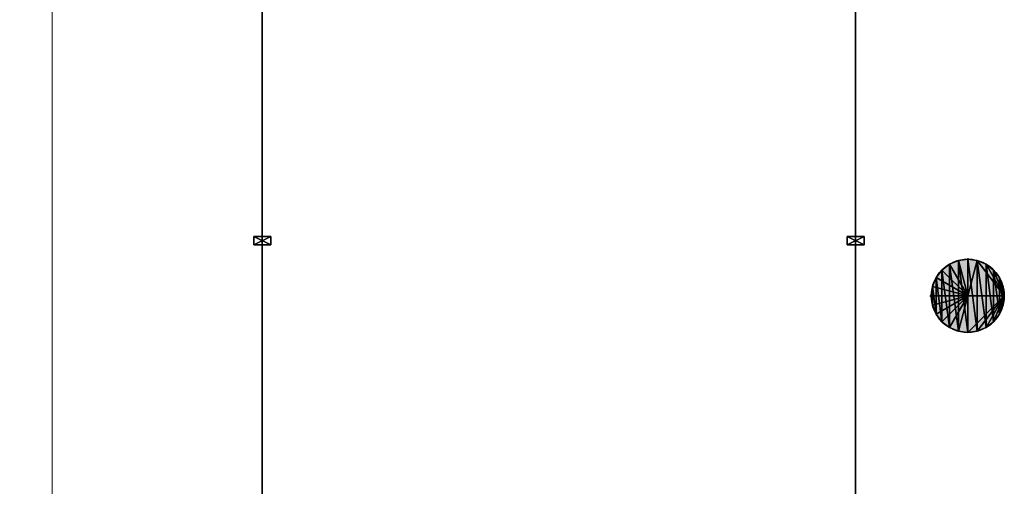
# Model space of a CAD drawing. Header units: inches. Extents: x 15 to 546804, y -66 to 267312.
# Tile 216 of 256: x 400875 to 406683, y 127932 to 130685. Entities that reach past the tile are written whole.
import ezdxf

# ---------------------------------------------------------------- set-up
doc = ezdxf.new("R2010")
doc.units = ezdxf.units.IN
doc.header["$MEASUREMENT"] = 0

msp = doc.modelspace()

# ---------------------------------------------------------------- hatches: boundary and pattern name
at = {"lineweight": 20}
h = msp.add_hatch(color=7, dxfattribs=at)
h.dxf.hatch_style = 1
h.paths.add_polyline_path([(406467.1, 129271.2), (406467.1, 129055.7), (406682.5, 129055.7, 0.414214)])
h.paths.add_polyline_path([(406467.1, 129271.2, 0.414214), (406251.7, 129055.7), (406467.1, 129055.7)])
h.paths.add_polyline_path([(406467.1, 129055.7), (406251.7, 129055.7, 0.414214), (406467.1, 128840.3)])
h.paths.add_polyline_path([(406682.5, 129055.7), (406467.1, 129055.7), (406467.1, 128840.3, 0.414214)])

# ---------------------------------------------------------------- linework, layer by layer
at = {"color": 7, "lineweight": 20}
for p, q in [((401067.1, 125448.8, 300), (401067.1, 138716.1, 300)), ((401067.1, 125448.8), (401067.1, 138716.1)), ((401067.1, 125448.8, 3000), (401067.1, 138716.1, 3000)), ((401067.1, 125448.8, 300), (401067.1, 136255.7, 300)), ((402305.5, 136255.7, 300), (402305.5, 127805.7, 300))]:
    msp.add_line(p, q, dxfattribs=at)
at = {"color": 7}
for p, q in [((402305.5, 130805.7, 300), (402305.5, 127855.7, 300)), ((402305.5, 127855.7, 3000), (402305.5, 130805.7, 3000)), ((405805.1, 130805.7, 300), (405805.1, 127855.7, 300)), ((405805.1, 127855.7, 3000), (405805.1, 130805.7, 3000)), ((402255.5, 129355.7, 3000), (402255.5, 129405.7, 3000)), ((402255.5, 129405.7, 3000), (402355.5, 129405.7, 3000)), ((402255.5, 129405.7, 300), (402355.5, 129405.7, 300)), ((402255.5, 129405.7, 300), (402255.5, 129405.7, 3000)), ((402255.5, 129355.7, 300), (402255.5, 129405.7, 300)), ((402355.5, 129405.7, 3000), (402355.5, 129355.7, 3000)), ((402355.5, 129405.7, 300), (402355.5, 129355.7, 300)), ((402355.5, 129405.7, 300), (402355.5, 129405.7, 3000)), ((405755.1, 129355.7, 3000), (405755.1, 129405.7, 3000)), ((405755.1, 129405.7, 3000), (405855.1, 129405.7, 3000)), ((405755.1, 129405.7, 300), (405855.1, 129405.7, 300)), ((405755.1, 129405.7, 300), (405755.1, 129405.7, 3000)), ((405755.1, 129355.7, 300), (405755.1, 129405.7, 300)), ((405855.1, 129405.7, 3000), (405855.1, 129355.7, 3000)), ((405855.1, 129405.7, 300), (405855.1, 129355.7, 300)), ((405855.1, 129405.7, 300), (405855.1, 129405.7, 3000)), ((402355.5, 129355.7, 300), (402255.5, 129355.7, 300)), ((402355.5, 129355.7, 3000), (402255.5, 129355.7, 3000)), ((402255.5, 129355.7, 300), (402255.5, 129355.7, 3000)), ((402355.5, 129355.7, 300), (402355.5, 129355.7, 3000)), ((405855.1, 129355.7, 300), (405755.1, 129355.7, 300)), ((405855.1, 129355.7, 3000), (405755.1, 129355.7, 3000)), ((405755.1, 129355.7, 300), (405755.1, 129355.7, 3000)), ((405855.1, 129355.7, 300), (405855.1, 129355.7, 3000)), ((406359.4, 129242.3, 0), (406359.4, 129242.3, 3479.9)), ((406411.4, 129263.8, 0), (406411.4, 129263.8, 3479.9)), ((406467.1, 129278.7, 0), (406467.1, 129271.2, 0)), ((406467.1, 129271.2, 0), (406467.1, 129271.2, 3479.9)), ((406467.1, 129271.2, 0), (406467.1, 129055.7, 0)), ((406522.9, 129263.8, 0), (406522.9, 129263.8, 3479.9)), ((406574.8, 129242.3, 0), (406574.8, 129242.3, 3479.9)), ((406314.8, 129208.1, 0), (406314.8, 129208.1, 3479.9)), ((406619.4, 129208.1, 0), (406619.4, 129208.1, 3479.9)), ((406259, 129111.5, 0), (406259, 129111.5, 3479.9)), ((406280.5, 129163.4, 0), (406280.5, 129163.4, 3479.9)), ((406653.7, 129163.4, 0), (406653.7, 129163.4, 3479.9)), ((406675.2, 129111.5, 0), (406675.2, 129111.5, 3479.9)), ((406244.1, 129055.7, 0), (406251.7, 129055.7, 0)), ((406251.7, 129055.7, 0), (406251.7, 129055.7, 3479.9)), ((406251.7, 129055.7, 0), (406467.1, 129055.7, 0)), ((406467.1, 129055.7, 0), (406682.5, 129055.7, 0)), ((406467.1, 129055.7, 0), (406467.1, 128840.3, 0)), ((406682.5, 129055.7, 0), (406682.5, 129055.7, 3479.9)), ((406259, 129000, 0), (406259, 129000, 3479.9)), ((406675.2, 129000, 0), (406675.2, 129000, 3479.9)), ((406280.5, 128948, 0), (406280.5, 128948, 3479.9)), ((406653.7, 128948, 0), (406653.7, 128948, 3479.9)), ((406314.8, 128903.4, 0), (406314.8, 128903.4, 3479.9)), ((406619.4, 128903.4, 0), (406619.4, 128903.4, 3479.9)), ((406359.4, 128869.2, 0), (406359.4, 128869.2, 3479.9)), ((406411.4, 128847.6, 0), (406411.4, 128847.6, 3479.9)), ((406467.1, 128840.3, 0), (406467.1, 128840.3, 3479.9)), ((406522.9, 128847.6, 0), (406522.9, 128847.6, 3479.9)), ((406574.8, 128869.2, 0), (406574.8, 128869.2, 3479.9))]:
    msp.add_line(p, q, dxfattribs=at)
msp.add_circle((406467.1, 129055.7, 3479.9), 215.4, dxfattribs=at)
for start, end in [(90, 180), (75, 90), (0, 75), (180, 270), (270, 0)]:
    msp.add_arc((406467.1, 129055.7, 0), 215.4, start, end, dxfattribs=at)
at = {"color": 7, "lineweight": 20}
for points, invisible_edges in [([(399867.1, 106255.7, 300), (401067.1, 107455.7, 300), (399867.1, 157855.7, 300)], 3), ([(399867.1, 157855.7), (401067.1, 156655.7), (399867.1, 106255.7)], 3), ([(401067.1, 156655.7, 300), (401067.1, 107455.7, 300), (401067.1, 125448.8, 300)], 13), ([(401067.1, 156655.7, 300), (401067.1, 125448.8, 300), (401067.1, 138716.1, 300)], 1), ([(401067.1, 107455.7), (401067.1, 156655.7), (401067.1, 138716.1)], 13), ([(401067.1, 138716.1), (401067.1, 125448.8, 300), (401067.1, 125448.8)], 1), ([(401067.1, 125448.8, 300), (401067.1, 138716.1), (401067.1, 138716.1, 300)], 1), ([(401067.1, 107455.7), (401067.1, 138716.1), (401067.1, 125448.8)], 1)]:
    msp.add_3dface(points, dxfattribs=dict(at, invisible_edges=invisible_edges))
at = {"color": 7, "invisible_edges": 1}
for points in [[(406314.8, 129208.1, 3479.9), (406280.5, 129163.4, 0), (406280.5, 129163.4, 3479.9)], [(406280.5, 129163.4, 0), (406314.8, 129208.1, 3479.9), (406314.8, 129208.1, 0)], [(406259, 129111.5, 3479.9), (406251.7, 129055.7, 0), (406251.7, 129055.7, 3479.9)], [(406251.7, 129055.7, 0), (406259, 129111.5, 3479.9), (406259, 129111.5, 0)], [(406280.5, 129163.4, 3479.9), (406259, 129111.5, 0), (406259, 129111.5, 3479.9)], [(406259, 129111.5, 0), (406280.5, 129163.4, 3479.9), (406280.5, 129163.4, 0)], [(406251.7, 129055.7, 3479.9), (406259, 129000, 0), (406259, 129000, 3479.9)], [(406259, 129000, 0), (406251.7, 129055.7, 3479.9), (406251.7, 129055.7, 0)], [(406259, 129000, 3479.9), (406280.5, 128948, 0), (406280.5, 128948, 3479.9)], [(406280.5, 128948, 0), (406259, 129000, 3479.9), (406259, 129000, 0)], [(406280.5, 128948, 3479.9), (406314.8, 128903.4, 0), (406314.8, 128903.4, 3479.9)], [(406314.8, 128903.4, 0), (406280.5, 128948, 3479.9), (406280.5, 128948, 0)]]:
    msp.add_3dface(points, dxfattribs=at)

# ---------------------------------------------------------------- meshes
at = {"color": 7}
mesh = msp.add_polyface(dxfattribs=at)
corners = [(402305.5, 130805.7, 3000), (402305.5, 127855.7, 300), (402305.5, 127855.7, 3000), (402305.5, 130805.7, 300)]
mesh.append_faces([[corners[k] for k in face] for face in [(0, 1, 2), (1, 0, 3)]], dxfattribs={"vtx0": -1, "color": 7})
mesh = msp.add_polyface(dxfattribs=at)
corners = [(405805.1, 130805.7, 3000), (405805.1, 127855.7, 300), (405805.1, 127855.7, 3000), (405805.1, 130805.7, 300)]
mesh.append_faces([[corners[k] for k in face] for face in [(0, 1, 2), (1, 0, 3)]], dxfattribs={"vtx0": -1, "color": 7})
mesh = msp.add_polyface(dxfattribs=at)
corners = [(402355.5, 129355.7, 3000), (402255.5, 129405.7, 3000), (402255.5, 129355.7, 3000), (402355.5, 129405.7, 3000)]
mesh.append_faces([[corners[k] for k in face] for face in [(0, 1, 2), (1, 0, 3)]], dxfattribs={"vtx0": -1, "color": 7})
mesh = msp.add_polyface(dxfattribs=at)
corners = [(402255.5, 129405.7, 3000), (402355.5, 129405.7, 300), (402255.5, 129405.7, 300), (402355.5, 129405.7, 3000)]
mesh.append_faces([[corners[k] for k in face] for face in [(0, 1, 2), (1, 0, 3)]], dxfattribs={"vtx0": -1, "color": 7})
mesh = msp.add_polyface(dxfattribs=at)
corners = [(402355.5, 129405.7, 300), (402255.5, 129355.7, 300), (402255.5, 129405.7, 300), (402355.5, 129355.7, 300)]
mesh.append_faces([[corners[k] for k in face] for face in [(0, 1, 2), (1, 0, 3)]], dxfattribs={"vtx0": -1, "color": 7})
mesh = msp.add_polyface(dxfattribs=at)
corners = [(402255.5, 129405.7, 3000), (402255.5, 129355.7, 300), (402255.5, 129355.7, 3000), (402255.5, 129405.7, 300)]
mesh.append_faces([[corners[k] for k in face] for face in [(0, 1, 2), (1, 0, 3)]], dxfattribs={"vtx0": -1, "color": 7})
mesh = msp.add_polyface(dxfattribs=at)
corners = [(402355.5, 129405.7, 300), (402355.5, 129355.7, 3000), (402355.5, 129355.7, 300), (402355.5, 129405.7, 3000)]
mesh.append_faces([[corners[k] for k in face] for face in [(0, 1, 2), (1, 0, 3)]], dxfattribs={"vtx0": -1, "color": 7})
mesh = msp.add_polyface(dxfattribs=at)
corners = [(405855.1, 129355.7, 3000), (405755.1, 129405.7, 3000), (405755.1, 129355.7, 3000), (405855.1, 129405.7, 3000)]
mesh.append_faces([[corners[k] for k in face] for face in [(0, 1, 2), (1, 0, 3)]], dxfattribs={"vtx0": -1, "color": 7})
mesh = msp.add_polyface(dxfattribs=at)
corners = [(405755.1, 129405.7, 3000), (405855.1, 129405.7, 300), (405755.1, 129405.7, 300), (405855.1, 129405.7, 3000)]
mesh.append_faces([[corners[k] for k in face] for face in [(0, 1, 2), (1, 0, 3)]], dxfattribs={"vtx0": -1, "color": 7})
mesh = msp.add_polyface(dxfattribs=at)
corners = [(405855.1, 129405.7, 300), (405755.1, 129355.7, 300), (405755.1, 129405.7, 300), (405855.1, 129355.7, 300)]
mesh.append_faces([[corners[k] for k in face] for face in [(0, 1, 2), (1, 0, 3)]], dxfattribs={"vtx0": -1, "color": 7})
mesh = msp.add_polyface(dxfattribs=at)
corners = [(405755.1, 129405.7, 3000), (405755.1, 129355.7, 300), (405755.1, 129355.7, 3000), (405755.1, 129405.7, 300)]
mesh.append_faces([[corners[k] for k in face] for face in [(0, 1, 2), (1, 0, 3)]], dxfattribs={"vtx0": -1, "color": 7})
mesh = msp.add_polyface(dxfattribs=at)
corners = [(405855.1, 129405.7, 300), (405855.1, 129355.7, 3000), (405855.1, 129355.7, 300), (405855.1, 129405.7, 3000)]
mesh.append_faces([[corners[k] for k in face] for face in [(0, 1, 2), (1, 0, 3)]], dxfattribs={"vtx0": -1, "color": 7})
mesh = msp.add_polyface(dxfattribs=at)
corners = [(402355.5, 129355.7, 3000), (402255.5, 129355.7, 300), (402355.5, 129355.7, 300), (402255.5, 129355.7, 3000)]
mesh.append_faces([[corners[k] for k in face] for face in [(0, 1, 2), (1, 0, 3)]], dxfattribs={"vtx0": -1, "color": 7})
mesh = msp.add_polyface(dxfattribs=at)
corners = [(405855.1, 129355.7, 3000), (405755.1, 129355.7, 300), (405855.1, 129355.7, 300), (405755.1, 129355.7, 3000)]
mesh.append_faces([[corners[k] for k in face] for face in [(0, 1, 2), (1, 0, 3)]], dxfattribs={"vtx0": -1, "color": 7})
mesh = msp.add_polyface(dxfattribs=at)
corners = [(406259, 129000, 3479.9), (406259, 129111.5, 3479.9), (406251.7, 129055.7, 3479.9), (406280.5, 128948, 3479.9), (406280.5, 129163.4, 3479.9), (406314.8, 128903.4, 3479.9), (406314.8, 129208.1, 3479.9), (406359.4, 128869.2, 3479.9), (406359.4, 129242.3, 3479.9), (406411.4, 128847.6, 3479.9), (406411.4, 129263.8, 3479.9), (406467.1, 128840.3, 3479.9), (406467.1, 129271.2, 3479.9), (406522.9, 128847.6, 3479.9), (406522.9, 129263.8, 3479.9), (406574.8, 128869.2, 3479.9), (406574.8, 129242.3, 3479.9), (406619.4, 128903.4, 3479.9), (406619.4, 129208.1, 3479.9), (406653.7, 128948, 3479.9), (406653.7, 129163.4, 3479.9), (406675.2, 129000, 3479.9), (406675.2, 129111.5, 3479.9), (406682.5, 129055.7, 3479.9)]
mesh.append_faces([[corners[k] for k in face] for face in [(0, 1, 2), (22, 21, 23)]], dxfattribs={"vtx0": -1, "color": 7})
mesh.append_faces([[corners[k] for k in face] for face in [(1, 3, 4), (4, 5, 6), (6, 7, 8), (8, 9, 10), (10, 11, 12), (12, 13, 14), (14, 15, 16), (16, 17, 18), (18, 19, 20), (20, 21, 22)]], dxfattribs={"vtx0": -1, "vtx1": -1, "color": 7})
mesh.append_faces([[corners[k] for k in face] for face in [(1, 0, 3), (4, 3, 5), (6, 5, 7), (8, 7, 9), (10, 9, 11), (12, 11, 13), (14, 13, 15), (16, 15, 17), (18, 17, 19), (20, 19, 21)]], dxfattribs={"vtx0": -1, "vtx2": -1, "color": 7})
mesh = msp.add_polyface(dxfattribs=at)
corners = [(406259, 129111.5, 0), (406467.1, 129055.7, 0), (406251.7, 129055.7, 0), (406280.5, 129163.4, 0), (406314.8, 129208.1, 0), (406359.4, 129242.3, 0), (406411.4, 129263.8, 0), (406467.1, 129271.2, 0)]
mesh.append_faces([[corners[k] for k in face] for face in [(0, 1, 2), (1, 6, 7)]], dxfattribs={"vtx0": -1, "color": 7})
mesh.append_faces([[corners[k] for k in face] for face in [(1, 0, 3), (1, 3, 4), (1, 4, 5), (1, 5, 6)]], dxfattribs={"vtx0": -1, "vtx2": -1, "color": 7})
mesh = msp.add_polyface(dxfattribs=at)
corners = [(406314.8, 129208.1, 3479.9), (406359.4, 129242.3, 0), (406314.8, 129208.1, 0), (406359.4, 129242.3, 3479.9)]
mesh.append_faces([[corners[k] for k in face] for face in [(0, 1, 2), (1, 0, 3)]], dxfattribs={"vtx0": -1, "color": 7})
mesh = msp.add_polyface(dxfattribs=at)
corners = [(406359.4, 129242.3, 3479.9), (406411.4, 129263.8, 0), (406359.4, 129242.3, 0), (406411.4, 129263.8, 3479.9)]
mesh.append_faces([[corners[k] for k in face] for face in [(0, 1, 2), (1, 0, 3)]], dxfattribs={"vtx0": -1, "color": 7})
mesh = msp.add_polyface(dxfattribs=at)
corners = [(406411.4, 129263.8, 3479.9), (406467.1, 129271.2, 0), (406411.4, 129263.8, 0), (406467.1, 129271.2, 3479.9)]
mesh.append_faces([[corners[k] for k in face] for face in [(0, 1, 2), (1, 0, 3)]], dxfattribs={"vtx0": -1, "color": 7})
mesh = msp.add_polyface(dxfattribs=at)
corners = [(406467.1, 129271.2, 3479.9), (406522.9, 129263.8, 0), (406467.1, 129271.2, 0), (406522.9, 129263.8, 3479.9)]
mesh.append_faces([[corners[k] for k in face] for face in [(0, 1, 2), (1, 0, 3)]], dxfattribs={"vtx0": -1, "color": 7})
mesh = msp.add_polyface(dxfattribs=at)
corners = [(406522.9, 129263.8, 0), (406467.1, 129055.7, 0), (406467.1, 129271.2, 0), (406682.5, 129055.7, 0), (406574.8, 129242.3, 0), (406619.4, 129208.1, 0), (406653.7, 129163.4, 0), (406675.2, 129111.5, 0)]
mesh.append_faces([[corners[k] for k in face] for face in [(0, 1, 2), (3, 6, 7)]], dxfattribs={"vtx0": -1, "color": 7})
mesh.append_faces([[corners[k] for k in face] for face in [(1, 0, 3)]], dxfattribs={"vtx0": -1, "vtx1": -1, "color": 7})
mesh.append_faces([[corners[k] for k in face] for face in [(3, 0, 4), (3, 4, 5), (3, 5, 6)]], dxfattribs={"vtx0": -1, "vtx2": -1, "color": 7})
mesh = msp.add_polyface(dxfattribs=at)
corners = [(406522.9, 129263.8, 3479.9), (406574.8, 129242.3, 0), (406522.9, 129263.8, 0), (406574.8, 129242.3, 3479.9)]
mesh.append_faces([[corners[k] for k in face] for face in [(0, 1, 2), (1, 0, 3)]], dxfattribs={"vtx0": -1, "color": 7})
mesh = msp.add_polyface(dxfattribs=at)
corners = [(406574.8, 129242.3, 3479.9), (406619.4, 129208.1, 0), (406574.8, 129242.3, 0), (406619.4, 129208.1, 3479.9)]
mesh.append_faces([[corners[k] for k in face] for face in [(0, 1, 2), (1, 0, 3)]], dxfattribs={"vtx0": -1, "color": 7})
mesh = msp.add_polyface(dxfattribs=at)
corners = [(406619.4, 129208.1, 0), (406653.7, 129163.4, 3479.9), (406653.7, 129163.4, 0), (406619.4, 129208.1, 3479.9)]
mesh.append_faces([[corners[k] for k in face] for face in [(0, 1, 2), (1, 0, 3)]], dxfattribs={"vtx0": -1, "color": 7})
mesh = msp.add_polyface(dxfattribs=at)
corners = [(406653.7, 129163.4, 0), (406675.2, 129111.5, 3479.9), (406675.2, 129111.5, 0), (406653.7, 129163.4, 3479.9)]
mesh.append_faces([[corners[k] for k in face] for face in [(0, 1, 2), (1, 0, 3)]], dxfattribs={"vtx0": -1, "color": 7})
mesh = msp.add_polyface(dxfattribs=at)
corners = [(406675.2, 129111.5, 0), (406682.5, 129055.7, 3479.9), (406682.5, 129055.7, 0), (406675.2, 129111.5, 3479.9)]
mesh.append_faces([[corners[k] for k in face] for face in [(0, 1, 2), (1, 0, 3)]], dxfattribs={"vtx0": -1, "color": 7})
mesh = msp.add_polyface(dxfattribs=at)
corners = [(406467.1, 129055.7, 0), (406259, 129000, 0), (406251.7, 129055.7, 0), (406280.5, 128948, 0), (406314.8, 128903.4, 0), (406359.4, 128869.2, 0), (406411.4, 128847.6, 0), (406467.1, 128840.3, 0)]
mesh.append_faces([[corners[k] for k in face] for face in [(0, 1, 2), (6, 0, 7)]], dxfattribs={"vtx0": -1, "color": 7})
mesh.append_faces([[corners[k] for k in face] for face in [(1, 0, 3), (3, 0, 4), (4, 0, 5), (5, 0, 6)]], dxfattribs={"vtx0": -1, "vtx1": -1, "color": 7})
mesh = msp.add_polyface(dxfattribs=at)
corners = [(406682.5, 129055.7, 0), (406467.1, 128840.3, 0), (406467.1, 129055.7, 0), (406522.9, 128847.6, 0), (406574.8, 128869.2, 0), (406619.4, 128903.4, 0), (406653.7, 128948, 0), (406675.2, 129000, 0)]
mesh.append_faces([[corners[k] for k in face] for face in [(0, 1, 2), (6, 0, 7)]], dxfattribs={"vtx0": -1, "color": 7})
mesh.append_faces([[corners[k] for k in face] for face in [(1, 0, 3), (3, 0, 4), (4, 0, 5), (5, 0, 6)]], dxfattribs={"vtx0": -1, "vtx1": -1, "color": 7})
mesh = msp.add_polyface(dxfattribs=at)
corners = [(406682.5, 129055.7, 0), (406675.2, 129000, 3479.9), (406675.2, 129000, 0), (406682.5, 129055.7, 3479.9)]
mesh.append_faces([[corners[k] for k in face] for face in [(0, 1, 2), (1, 0, 3)]], dxfattribs={"vtx0": -1, "color": 7})
mesh = msp.add_polyface(dxfattribs=at)
corners = [(406675.2, 129000, 0), (406653.7, 128948, 3479.9), (406653.7, 128948, 0), (406675.2, 129000, 3479.9)]
mesh.append_faces([[corners[k] for k in face] for face in [(0, 1, 2), (1, 0, 3)]], dxfattribs={"vtx0": -1, "color": 7})
mesh = msp.add_polyface(dxfattribs=at)
corners = [(406653.7, 128948, 0), (406619.4, 128903.4, 3479.9), (406619.4, 128903.4, 0), (406653.7, 128948, 3479.9)]
mesh.append_faces([[corners[k] for k in face] for face in [(0, 1, 2), (1, 0, 3)]], dxfattribs={"vtx0": -1, "color": 7})
mesh = msp.add_polyface(dxfattribs=at)
corners = [(406359.4, 128869.2, 3479.9), (406314.8, 128903.4, 0), (406359.4, 128869.2, 0), (406314.8, 128903.4, 3479.9)]
mesh.append_faces([[corners[k] for k in face] for face in [(0, 1, 2), (1, 0, 3)]], dxfattribs={"vtx0": -1, "color": 7})
mesh = msp.add_polyface(dxfattribs=at)
corners = [(406619.4, 128903.4, 3479.9), (406574.8, 128869.2, 0), (406619.4, 128903.4, 0), (406574.8, 128869.2, 3479.9)]
mesh.append_faces([[corners[k] for k in face] for face in [(0, 1, 2), (1, 0, 3)]], dxfattribs={"vtx0": -1, "color": 7})
mesh = msp.add_polyface(dxfattribs=at)
corners = [(406411.4, 128847.6, 3479.9), (406359.4, 128869.2, 0), (406411.4, 128847.6, 0), (406359.4, 128869.2, 3479.9)]
mesh.append_faces([[corners[k] for k in face] for face in [(0, 1, 2), (1, 0, 3)]], dxfattribs={"vtx0": -1, "color": 7})
mesh = msp.add_polyface(dxfattribs=at)
corners = [(406467.1, 128840.3, 3479.9), (406411.4, 128847.6, 0), (406467.1, 128840.3, 0), (406411.4, 128847.6, 3479.9)]
mesh.append_faces([[corners[k] for k in face] for face in [(0, 1, 2), (1, 0, 3)]], dxfattribs={"vtx0": -1, "color": 7})
mesh = msp.add_polyface(dxfattribs=at)
corners = [(406522.9, 128847.6, 3479.9), (406467.1, 128840.3, 0), (406522.9, 128847.6, 0), (406467.1, 128840.3, 3479.9)]
mesh.append_faces([[corners[k] for k in face] for face in [(0, 1, 2), (1, 0, 3)]], dxfattribs={"vtx0": -1, "color": 7})
mesh = msp.add_polyface(dxfattribs=at)
corners = [(406574.8, 128869.2, 3479.9), (406522.9, 128847.6, 0), (406574.8, 128869.2, 0), (406522.9, 128847.6, 3479.9)]
mesh.append_faces([[corners[k] for k in face] for face in [(0, 1, 2), (1, 0, 3)]], dxfattribs={"vtx0": -1, "color": 7})

doc.saveas('drawing.dxf')
